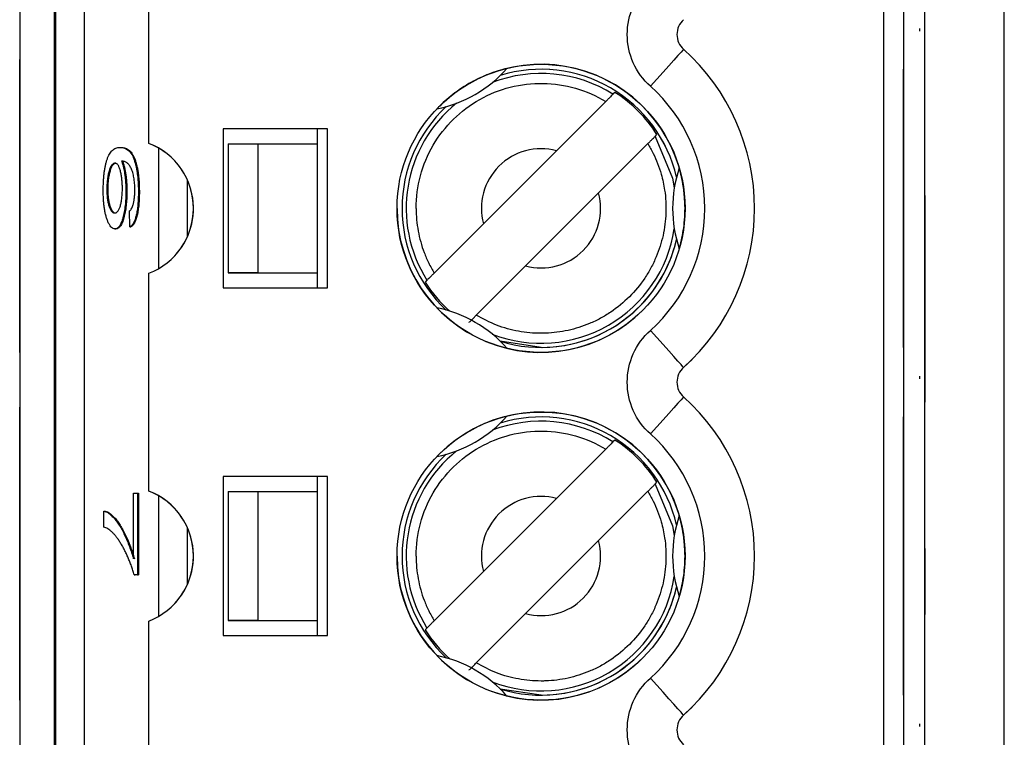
# Model space of a CAD drawing. Header units: millimetres. Extents: x 0 to 840, y 0 to 594.
# Tile 20 of 77: x 103.49 to 113.41, y 354.29 to 361.51. Entities that reach past the tile are written whole.
import ezdxf

# ---------------------------------------------------------------- set-up
doc = ezdxf.new("R2010")
doc.units = ezdxf.units.MM
doc.header["$LTSCALE"] = 2
doc.linetypes.add('SLD-Solid', pattern=[0])

msp = doc.modelspace()

# ---------------------------------------------------------------- linework, layer by layer
at = {"color": 7, "linetype": 'SLD-Solid', "lineweight": 25}
for p, q in [((112.6078, 269.8116), (112.6078, 380.5744)), ((113.4074, 269.9225), (113.4074, 380.4634)), ((103.4921, 378.8601), (103.4921, 343.8601)), ((103.4921, 378.8601), (103.4921, 343.8601)), ((103.8421, 343.8601), (103.8421, 378.8601)), ((103.8532, 378.8601), (103.8532, 343.8601)), ((104.1456, 343.8601), (104.1456, 378.8601)), ((112.1921, 378.8601), (112.1921, 343.8601)), ((112.3921, 365.2601), (112.3921, 350.4601)), ((104.7921, 360.2639), (104.7921, 362.4563)), ((110.1771, 361.5091), (110.1691, 361.5015)), ((112.5558, 361.3953), (112.5558, 361.4212)), ((112.6068, 361.1329), (112.6078, 361.1329)), ((103.4921, 361.0601), (103.4921, 361.1101)), ((103.4921, 358.1601), (103.4921, 361.0601)), ((112.3921, 360.6101), (112.3921, 361.0101)), ((112.3921, 358.2101), (112.3921, 361.0101)), ((109.4856, 360.7779), (109.4664, 360.7587)), ((109.3939, 360.6862), (108.8974, 360.1897)), ((106.5921, 360.4101), (105.5421, 360.4101)), ((105.5421, 360.4101), (105.5421, 358.8101)), ((106.4921, 360.2601), (106.4921, 360.4101)), ((106.5921, 358.8101), (106.5921, 360.4101)), ((109.8907, 360.3345), (109.9099, 360.3536)), ((104.5015, 360.224), (104.5113, 360.224)), ((105.5921, 360.2601), (105.8921, 360.2601)), ((105.5921, 360.2601), (105.5921, 358.9601)), ((105.8921, 358.9601), (105.8921, 360.2601)), ((105.8921, 360.2601), (106.4921, 360.2601)), ((106.4921, 358.9601), (106.4921, 360.2601)), ((109.8182, 360.2619), (109.3217, 359.7654)), ((108.1625, 359.4548), (108.8974, 360.1897)), ((104.3693, 359.8006), (104.379, 359.8006)), ((104.5619, 359.7788), (104.5717, 359.7788)), ((104.6874, 359.7778), (104.6972, 359.7778)), ((108.5868, 359.0306), (109.3217, 359.7654)), ((112.6068, 359.7409), (112.6078, 359.7409)), ((112.6068, 359.7409), (112.6068, 358.4067)), ((104.6023, 359.4235), (104.5978, 359.5836)), ((108.1625, 359.4548), (107.666, 358.9583)), ((104.4505, 359.4035), (104.4602, 359.4035)), ((104.6023, 359.4235), (104.612, 359.4235)), ((104.7921, 356.7639), (104.7921, 358.9563)), ((105.8921, 358.9601), (105.5921, 358.9601)), ((105.5921, 358.9601), (106.4921, 358.9601)), ((105.8921, 358.9601), (106.4921, 358.9601)), ((106.4921, 358.8101), (106.4921, 358.9601)), ((108.5868, 359.0306), (108.0903, 358.5341)), ((107.5935, 358.8858), (107.5743, 358.8666)), ((105.5421, 358.8101), (106.5921, 358.8101)), ((112.3921, 358.2101), (112.3921, 358.6101)), ((112.6068, 358.4067), (112.6078, 358.4067)), ((112.6068, 358.4067), (112.6068, 358.1666)), ((103.4921, 358.1601), (103.4921, 358.1101)), ((112.6068, 358.1666), (112.6078, 358.1666)), ((112.6068, 358.1666), (112.6068, 357.6596)), ((110.2624, 358.0898), (110.1771, 358.009)), ((110.2624, 358.0898), (110.2624, 358.0898)), ((110.1771, 358.009), (110.1691, 358.0015)), ((112.5558, 357.8953), (112.5558, 357.9212)), ((112.6068, 357.6596), (112.6078, 357.6596)), ((103.4921, 357.5601), (103.4921, 357.6101)), ((103.4921, 354.6601), (103.4921, 357.5601)), ((112.6068, 357.6329), (112.6078, 357.6329)), ((112.3921, 357.1101), (112.3921, 357.5101)), ((112.3921, 354.7101), (112.3921, 357.5101)), ((109.4856, 357.2779), (109.4664, 357.2587)), ((109.3939, 357.1862), (108.8974, 356.6897)), ((106.5921, 356.9101), (105.5421, 356.9101)), ((105.5421, 356.9101), (105.5421, 355.3101)), ((106.4921, 356.7601), (106.4921, 356.9101)), ((106.5921, 355.3101), (106.5921, 356.9101)), ((109.8907, 356.8345), (109.9099, 356.8536)), ((105.5921, 356.7601), (105.8921, 356.7601)), ((105.5921, 356.7601), (105.5921, 355.4601)), ((105.8921, 355.4601), (105.8921, 356.7601)), ((105.8921, 356.7601), (106.4921, 356.7601)), ((106.4921, 355.4601), (106.4921, 356.7601)), ((109.8182, 356.7619), (109.3217, 356.2654)), ((104.6381, 356.7418), (104.6785, 356.7418)), ((104.6381, 356.0814), (104.6381, 356.7418)), ((104.6785, 356.7418), (104.6785, 355.9213)), ((104.6785, 356.7418), (104.6882, 356.7418)), ((104.6882, 356.7418), (104.6882, 355.9213)), ((108.1625, 355.9548), (108.8974, 356.6897)), ((104.3379, 356.4016), (104.3379, 356.5617)), ((104.3379, 356.5617), (104.3477, 356.5617)), ((108.5868, 355.5306), (109.3217, 356.2654)), ((112.6068, 356.2409), (112.6078, 356.2409)), ((112.6068, 356.1875), (112.6078, 356.1875)), ((112.6068, 356.1875), (112.6068, 355.9474)), ((104.6785, 355.9213), (104.6455, 355.9213)), ((104.6455, 355.9213), (104.6552, 355.9213)), ((104.6882, 355.9213), (104.6552, 355.9213)), ((104.6785, 355.9213), (104.6882, 355.9213)), ((108.1625, 355.9548), (107.666, 355.4583)), ((112.6068, 355.9474), (112.6078, 355.9474)), ((112.6068, 355.9474), (112.6068, 355.5205)), ((108.5868, 355.5306), (108.0903, 355.0341)), ((112.6068, 355.5205), (112.6078, 355.5205)), ((104.7921, 353.2639), (104.7921, 355.4563)), ((105.5921, 355.4601), (106.4921, 355.4601)), ((105.8921, 355.4601), (105.5921, 355.4601)), ((105.8921, 355.4601), (106.4921, 355.4601)), ((106.4921, 355.3101), (106.4921, 355.4601)), ((107.5935, 355.3858), (107.5743, 355.3666)), ((105.5421, 355.3101), (106.5921, 355.3101)), ((112.3921, 354.7101), (112.3921, 355.1101)), ((112.6068, 354.8592), (112.6078, 354.8592)), ((103.4921, 354.6601), (103.4921, 354.6101)), ((110.2624, 354.5898), (110.1771, 354.5091)), ((110.1771, 354.5091), (110.1691, 354.5015)), ((112.5558, 354.3953), (112.5558, 354.4212))]:
    msp.add_line(p, q, dxfattribs=at)
at = {"color": 8, "linetype": 'SLD-Solid', "lineweight": 25}
for p, q in [((104.8886, 360.2183), (104.8886, 359.0019)), ((105.181, 359.3241), (105.181, 359.8961)), ((108.7421, 358.2103), (108.3318, 358.2717)), ((104.8886, 356.7183), (104.8886, 355.5019)), ((105.181, 355.8241), (105.181, 356.3961)), ((108.7421, 354.7103), (108.3318, 354.7717))]:
    msp.add_line(p, q, dxfattribs=at)
at = {"color": 7, "linetype": 'SLD-Solid', "lineweight": 25, "flags": 128}
for points in [[(110.1771, 361.2112), (110.1706, 361.204), (110.1517, 361.1828), (110.1208, 361.1484), (110.0793, 361.1021), (110.0287, 361.0457), (109.971, 360.9813), (109.9084, 360.9115), (109.8433, 360.8388)], [(110.1771, 358.009), (110.1706, 358.0162), (110.1517, 358.0374), (110.1208, 358.0718), (110.0793, 358.1181), (110.0287, 358.1745), (109.971, 358.2389), (109.9084, 358.3088), (109.8433, 358.3814)], [(110.1771, 357.7112), (110.1706, 357.704), (110.1517, 357.6828), (110.1208, 357.6484), (110.0793, 357.6021), (110.0287, 357.5457), (109.971, 357.4813), (109.9084, 357.4115), (109.8433, 357.3388)], [(110.1771, 354.5091), (110.1706, 354.5162), (110.1517, 354.5374), (110.1208, 354.5718), (110.0793, 354.6181), (110.0287, 354.6745), (109.971, 354.7389), (109.9084, 354.8088), (109.8433, 354.8814)]]:
    msp.add_lwpolyline(points, dxfattribs=at)
at = {"color": 8, "linetype": 'SLD-Solid', "lineweight": 25, "flags": 128}
for points in [[(109.8907, 360.3345), (110.0656, 359.9139), (110.0841, 359.8176)], [(109.8907, 356.8345), (110.0656, 356.4139), (110.0841, 356.3176)]]:
    msp.add_lwpolyline(points, dxfattribs=at)
at = {"color": 7, "linetype": 'SLD-Solid', "lineweight": 25}
for centre in [(108.7421, 359.6101), (108.7421, 356.1101)]:
    msp.add_circle(centre, 1.45, dxfattribs=at)
for centre, radius, start, end in [((110.3105, 361.3601), 0.2, 131.86831, 228.13169), ((108.7421, 359.6101), 2.15, 311.86831, 48.13169), ((107.4421, 361.8618), 1.275, 281.3843, 318.6157), ((108.7421, 359.6101), 1.45, 0.00001, 135), ((108.7421, 359.6101), 1.4, 12.96628, 107.03371), ((108.7421, 359.6101), 1.3844, 32.48483, 57.51517), ((108.7421, 359.6101), 1.4, 132.96628, 227.03371), ((104.5421, 359.6101), 0.7, 290.92483, 69.07517), ((104.5421, 359.6101), 0.7, 314.99999, 69.07517), ((108.7421, 359.6101), 0.6, 75, 195), ((108.7421, 359.6101), 0.6, 75, 135), ((111.3421, 359.6101), 1.275, 161.3843, 198.6157), ((108.7421, 359.6101), 0.6, 255, 15), ((108.7421, 359.6101), 0.6, 315, 15), ((108.7421, 359.6101), 1.45, 180.00001, 315), ((108.7421, 359.6101), 1.4, 252.9663, 347.03372), ((108.7421, 359.6101), 1.3844, 212.48483, 228.36287), ((107.4421, 357.3584), 1.275, 41.3843, 78.6157), ((110.3105, 357.8601), 0.2, 131.86831, 228.13169), ((108.7421, 356.1101), 2.15, 311.86831, 48.13169), ((108.7421, 356.1101), 1.45, 0.00001, 135), ((107.4421, 358.3618), 1.275, 281.3843, 318.6157), ((108.7421, 356.1101), 1.4, 12.96628, 107.03371), ((108.7421, 356.1101), 1.3844, 32.48483, 57.51517), ((108.7421, 356.1101), 1.4, 132.96628, 227.03371), ((104.5421, 356.1101), 0.7, 290.92483, 69.07517), ((104.5421, 356.1101), 0.7, 314.99999, 69.07517), ((108.7421, 356.1101), 0.6, 75, 195), ((108.7421, 356.1101), 0.6, 75, 135), ((111.3421, 356.1101), 1.275, 161.3843, 198.6157), ((108.7421, 356.1101), 0.6, 255, 15), ((108.7421, 356.1101), 0.6, 315, 15), ((108.7421, 356.1101), 1.45, 180.00001, 315), ((108.7421, 356.1101), 1.4, 252.9663, 347.03372), ((108.7421, 356.1101), 1.3844, 212.48483, 228.36287), ((107.4421, 353.8584), 1.275, 41.3843, 78.6157), ((110.3105, 354.3601), 0.2, 131.86831, 228.13169)]:
    msp.add_arc(centre, radius, start, end, dxfattribs=at)
at = {"color": 8, "linetype": 'SLD-Solid', "lineweight": 25}
for centre, radius, start, end in [((108.7421, 359.6101), 1.3579, 57.76328, 111.21172), ((108.7421, 359.6101), 1.3999, 12.95538, 107.04462), ((108.7421, 359.6101), 1.3999, 132.95538, 227.04461), ((108.7421, 359.6101), 1.3579, 128.78828, 212.23672), ((108.7421, 359.6101), 1.3579, 248.78829, 351.21172), ((108.7421, 359.6101), 1.3999, 270, 347.04463), ((108.7421, 356.1101), 1.3579, 57.76328, 111.21172), ((108.7421, 356.1101), 1.3999, 12.95538, 107.04462), ((108.7421, 356.1101), 1.3579, 128.78828, 212.23672), ((108.7421, 356.1101), 1.3999, 132.95538, 227.04461), ((108.7421, 356.1101), 1.3579, 248.78829, 351.21172), ((108.7421, 356.1101), 1.3999, 270, 347.04463)]:
    msp.add_arc(centre, radius, start, end, dxfattribs=at)
at = {"color": 7, "linetype": 'SLD-Solid', "lineweight": 25}
for points in [[(109.6105, 361.3601), (109.6105, 361.559), (109.6952, 361.7486), (109.8433, 361.8814)], [(109.8433, 360.8388), (109.6952, 360.9716), (109.6105, 361.1612), (109.6105, 361.3601)], [(109.6105, 357.8601), (109.6105, 358.059), (109.6952, 358.2486), (109.8433, 358.3814)], [(109.8433, 357.3388), (109.6952, 357.4716), (109.6105, 357.6612), (109.6105, 357.8601)], [(109.6105, 354.3601), (109.6105, 354.559), (109.6952, 354.7486), (109.8433, 354.8814)], [(109.8433, 353.8388), (109.6952, 353.9716), (109.6105, 354.1612), (109.6105, 354.3601)]]:
    msp.add_open_spline(points, degree=3, dxfattribs=at)
for points, knots in [([(108.3987, 361.0189), (108.3425, 361.0052), (108.283, 360.9872), (108.1545, 360.9375), (108.0851, 360.9051), (107.9483, 360.8261), (107.8857, 360.7822), (107.7792, 360.6964), (107.7337, 360.6537), (107.6938, 360.6119)], [0, 0, 0, 0, 0.25, 0.25, 0.5, 0.5, 0.75, 0.75, 1, 1, 1, 1]), ([(107.484, 359.6101), (107.484, 359.8319), (107.5439, 360.0534), (107.7678, 360.4364), (107.9313, 360.5974), (108.3178, 360.8151), (108.5402, 360.8715), (108.9837, 360.8645), (109.2042, 360.8011), (109.3939, 360.6862)], [0, 0, 0, 0, 0.25, 0.25, 0.5, 0.5, 0.75, 0.75, 1, 1, 1, 1]), ([(109.8433, 358.3814), (110.1925, 358.6944), (110.3921, 359.1412), (110.3921, 360.079), (110.1925, 360.5259), (109.8433, 360.8388)], [0, 0, 0, 0, 0.5, 0.5, 1, 1, 1, 1]), ([(109.4664, 360.7587), (109.466, 360.7583), (109.4643, 360.7565), (109.4613, 360.7536), (109.4583, 360.7506), (109.454, 360.7463), (109.4489, 360.7412), (109.4437, 360.7359), (109.4374, 360.7297), (109.4305, 360.7228), (109.4235, 360.7158), (109.4157, 360.708), (109.4078, 360.7001), (109.4032, 360.6955), (109.3986, 360.6908), (109.3939, 360.6862)], [0, 0, 0, 0, 0.0000330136, 0.0000330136, 0.0000330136, 0.0000660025, 0.0000660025, 0.0000660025, 0.0000993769, 0.0000993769, 0.0000993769, 0.0001335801, 0.0001335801, 0.0001335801, 0.0001531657, 0.0001531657, 0.0001531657, 0.0001531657]), ([(109.8182, 360.2619), (109.8265, 360.2702), (109.8349, 360.2786), (109.8427, 360.2865), (109.8506, 360.2943), (109.8581, 360.3018), (109.8645, 360.3083), (109.8709, 360.3147), (109.8765, 360.3202), (109.8807, 360.3245), (109.8849, 360.3286), (109.8879, 360.3316), (109.8894, 360.3332), (109.8901, 360.3339), (109.8905, 360.3343), (109.8907, 360.3345)], [0, 0, 0, 0, 0.0000352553, 0.0000352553, 0.0000352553, 0.000070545, 0.000070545, 0.000070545, 0.0001052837, 0.0001052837, 0.0001052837, 0.0001390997, 0.0001390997, 0.0001390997, 0.000153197, 0.000153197, 0.000153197, 0.000153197]), ([(104.3334, 359.7922), (104.3335, 359.8076), (104.3338, 359.8378), (104.3357, 359.882), (104.3387, 359.9243), (104.343, 359.9642), (104.3484, 360.0025), (104.3552, 360.0381), (104.3632, 360.0718), (104.3723, 360.1036), (104.3829, 360.1322), (104.3951, 360.1572), (104.4089, 360.1781), (104.4244, 360.1945), (104.4414, 360.208), (104.46, 360.2175), (104.4802, 360.2231), (104.4942, 360.2237), (104.5015, 360.224)], [0, 0, 0, 0, 0.047551, 0.093526, 0.138964, 0.184454, 0.230761, 0.278881, 0.328893, 0.382046, 0.438692, 0.500232, 0.567111, 0.640251, 0.719611, 0.806076, 0.899245, 1, 1, 1, 1]), ([(104.5015, 360.224), (104.5096, 360.2237), (104.5252, 360.2232), (104.5476, 360.2171), (104.5683, 360.2078), (104.5871, 360.194), (104.6042, 360.1769), (104.6194, 360.1553), (104.6329, 360.1303), (104.6446, 360.1006), (104.6547, 360.0678), (104.6634, 360.0331), (104.6709, 359.9963), (104.6769, 359.957), (104.6816, 359.9152), (104.685, 359.8715), (104.687, 359.8253), (104.6873, 359.7938), (104.6874, 359.7778)], [0, 0, 0, 0, 0.103051, 0.198512, 0.286844, 0.36772, 0.44198, 0.509789, 0.57157, 0.628119, 0.680775, 0.730334, 0.777149, 0.822332, 0.86628, 0.910071, 0.954341, 1, 1, 1, 1]), ([(104.5113, 360.224), (104.5194, 360.2237), (104.5349, 360.2232), (104.5574, 360.2171), (104.578, 360.2078), (104.5968, 360.194), (104.6139, 360.1769), (104.6292, 360.1553), (104.6427, 360.1303), (104.6543, 360.1006), (104.6644, 360.0678), (104.6731, 360.0331), (104.6806, 359.9963), (104.6867, 359.957), (104.6913, 359.9152), (104.6948, 359.8715), (104.6967, 359.8253), (104.697, 359.7938), (104.6972, 359.7778)], [0, 0, 0, 0, 0.103051, 0.198512, 0.286844, 0.36772, 0.44198, 0.509789, 0.57157, 0.628119, 0.680775, 0.730334, 0.777149, 0.822332, 0.86628, 0.910071, 0.954341, 1, 1, 1, 1]), ([(109.8182, 360.2619), (109.8366, 360.2295), (109.8736, 360.1647), (109.9179, 360.0618), (109.9593, 359.9387), (109.9951, 359.7724), (110.0062, 359.5636), (109.9773, 359.3362), (109.9184, 359.1526), (109.8508, 359.0112), (109.767, 358.872), (109.637, 358.715), (109.4799, 358.5851), (109.3408, 358.5012), (109.1993, 358.4337), (109.0159, 358.3748), (108.8494, 358.3538), (108.682, 358.3506), (108.5139, 358.3662), (108.2918, 358.4259), (108.1575, 358.498), (108.0903, 358.5341)], [0, 0, 0, 0, 0.033449, 0.066896, 0.100345, 0.149895, 0.219117, 0.286878, 0.354479, 0.391126, 0.427388, 0.500053, 0.572877, 0.609099, 0.645628, 0.713388, 0.780989, 0.795317, 0.863544, 0.931773, 1, 1, 1, 1]), ([(104.4518, 360.0639), (104.4488, 360.0637), (104.4429, 360.0633), (104.4342, 360.0595), (104.426, 360.0532), (104.4182, 360.0449), (104.411, 360.0335), (104.4041, 360.0202), (104.3978, 360.0038), (104.3919, 359.9854), (104.3866, 359.9653), (104.382, 359.9441), (104.3781, 359.9224), (104.3749, 359.8995), (104.3723, 359.8761), (104.3706, 359.8515), (104.3695, 359.8263), (104.3693, 359.8092), (104.3693, 359.8006)], [0, 0, 0, 0, 0.080996, 0.157958, 0.231877, 0.302413, 0.37095, 0.437026, 0.502296, 0.566222, 0.6285, 0.686633, 0.742459, 0.795334, 0.847143, 0.898151, 0.94884, 1, 1, 1, 1]), ([(104.4616, 360.0639), (104.4585, 360.0637), (104.4526, 360.0633), (104.444, 360.0595), (104.4358, 360.0532), (104.428, 360.0449), (104.4207, 360.0335), (104.4139, 360.0202), (104.4075, 360.0038), (104.4016, 359.9854), (104.3964, 359.9653), (104.3918, 359.9441), (104.3878, 359.9224), (104.3846, 359.8995), (104.382, 359.8761), (104.3803, 359.8515), (104.3792, 359.8263), (104.3791, 359.8092), (104.379, 359.8006)], [0, 0, 0, 0, 0.080996, 0.157958, 0.231877, 0.302413, 0.37095, 0.437026, 0.502296, 0.566222, 0.6285, 0.686633, 0.742459, 0.795334, 0.847143, 0.898151, 0.94884, 1, 1, 1, 1]), ([(104.5261, 359.8113), (104.5261, 359.8196), (104.526, 359.8362), (104.5249, 359.8603), (104.5234, 359.8839), (104.5211, 359.9064), (104.5183, 359.9284), (104.5149, 359.9495), (104.5107, 359.9694), (104.506, 359.9888), (104.5008, 360.0065), (104.4951, 360.022), (104.489, 360.0348), (104.4824, 360.0454), (104.4754, 360.0539), (104.4679, 360.0597), (104.46, 360.0632), (104.4546, 360.0637), (104.4518, 360.0639)], [0, 0, 0, 0, 0.053967, 0.106696, 0.15871, 0.211794, 0.266114, 0.322038, 0.380685, 0.442188, 0.505656, 0.569438, 0.634237, 0.700951, 0.770738, 0.843957, 0.919779, 1, 1, 1, 1]), ([(104.6138, 360.0142), (104.611, 360.02), (104.6051, 360.0319), (104.5954, 360.046), (104.5848, 360.0583), (104.5732, 360.0675), (104.5607, 360.0759), (104.5472, 360.0813), (104.5327, 360.0848), (104.5228, 360.0853), (104.5176, 360.0855)], [0, 0, 0, 0, 0.095439, 0.198419, 0.30955, 0.429184, 0.558075, 0.695492, 0.843205, 1, 1, 1, 1]), ([(104.5176, 360.0855), (104.5211, 360.0764), (104.5279, 360.0588), (104.5368, 360.0259), (104.5446, 359.9907), (104.5508, 359.9516), (104.5557, 359.9103), (104.5594, 359.8676), (104.5616, 359.8235), (104.5618, 359.7937), (104.562, 359.7788)], [0, 0, 0, 0, 0.140988, 0.274336, 0.402371, 0.526843, 0.648687, 0.767136, 0.8831, 1, 1, 1, 1]), ([(104.5274, 360.0855), (104.5309, 360.0764), (104.5377, 360.0588), (104.5466, 360.0259), (104.5543, 359.9907), (104.5606, 359.9516), (104.5655, 359.9103), (104.5691, 359.8676), (104.5713, 359.8235), (104.5716, 359.7937), (104.5717, 359.7788)], [0, 0, 0, 0, 0.140988, 0.274336, 0.402371, 0.526843, 0.648687, 0.767136, 0.8831, 1, 1, 1, 1]), ([(104.6516, 359.7975), (104.6515, 359.8085), (104.6513, 359.8303), (104.6493, 359.8619), (104.6464, 359.8921), (104.6422, 359.9202), (104.6368, 359.9465), (104.6303, 359.9715), (104.6225, 359.9942), (104.6168, 360.0074), (104.6138, 360.0142)], [0, 0, 0, 0, 0.11335, 0.224569, 0.336375, 0.451314, 0.573247, 0.703777, 0.845882, 1, 1, 1, 1]), ([(110.1338, 359.2031), (110.1501, 359.2587), (110.1643, 359.3191), (110.1855, 359.4553), (110.1921, 359.5316), (110.1921, 359.6896), (110.1853, 359.7657), (110.1643, 359.9009), (110.15, 359.9616), (110.1338, 360.0171)], [0, 0, 0, 0, 0.25, 0.25, 0.5, 0.5, 0.75, 0.75, 1, 1, 1, 1]), ([(104.4505, 359.4035), (104.4449, 359.4042), (104.4339, 359.4054), (104.4178, 359.4159), (104.4025, 359.4335), (104.3905, 359.4535), (104.3814, 359.4727), (104.3751, 359.4881), (104.3692, 359.5043), (104.3637, 359.5215), (104.3589, 359.5401), (104.3543, 359.5592), (104.3503, 359.5795), (104.3456, 359.6076), (104.3407, 359.6446), (104.3365, 359.6918), (104.3339, 359.7413), (104.3336, 359.7751), (104.3334, 359.7922)], [0, 0, 0, 0, 0.103591, 0.202924, 0.299555, 0.39438, 0.440669, 0.484853, 0.52745, 0.568251, 0.607724, 0.645846, 0.683408, 0.720058, 0.790977, 0.860076, 0.929528, 1, 1, 1, 1]), ([(104.3693, 359.8006), (104.3693, 359.793), (104.3695, 359.7778), (104.3705, 359.7555), (104.3722, 359.7339), (104.3745, 359.7128), (104.3776, 359.6925), (104.3812, 359.6726), (104.3857, 359.654), (104.3906, 359.6354), (104.3962, 359.6188), (104.4022, 359.6035), (104.4089, 359.5916), (104.416, 359.581), (104.4236, 359.5735), (104.4317, 359.5673), (104.4403, 359.5645), (104.4462, 359.5639), (104.4492, 359.5636)], [0, 0, 0, 0, 0.0482872, 0.0960438, 0.1436314, 0.1929184, 0.2443499, 0.2982579, 0.355195, 0.4161155, 0.4798108, 0.5453826, 0.6125424, 0.682662, 0.7558181, 0.8333891, 0.9141696, 1, 1, 1, 1]), ([(104.379, 359.8006), (104.3791, 359.793), (104.3792, 359.7778), (104.3802, 359.7555), (104.382, 359.7339), (104.3843, 359.7128), (104.3873, 359.6925), (104.391, 359.6726), (104.3954, 359.654), (104.4003, 359.6354), (104.4059, 359.6188), (104.412, 359.6035), (104.4187, 359.5916), (104.4257, 359.581), (104.4334, 359.5735), (104.4414, 359.5673), (104.4501, 359.5645), (104.4559, 359.5639), (104.459, 359.5636)], [0, 0, 0, 0, 0.0482872, 0.0960438, 0.1436314, 0.1929184, 0.2443499, 0.2982579, 0.355195, 0.4161155, 0.4798108, 0.5453826, 0.6125424, 0.682662, 0.7558181, 0.8333891, 0.9141696, 1, 1, 1, 1]), ([(104.4492, 359.5636), (104.4522, 359.5639), (104.4579, 359.5645), (104.4664, 359.5674), (104.4742, 359.5731), (104.4816, 359.5807), (104.4884, 359.5913), (104.4948, 359.6033), (104.5006, 359.6181), (104.5059, 359.635), (104.5107, 359.6533), (104.5148, 359.6729), (104.5183, 359.6934), (104.5211, 359.7151), (104.5234, 359.7375), (104.5249, 359.7614), (104.526, 359.786), (104.5261, 359.8028), (104.5261, 359.8113)], [0, 0, 0, 0, 0.0839861, 0.16292, 0.2385524, 0.3098954, 0.3776193, 0.4424527, 0.5054992, 0.567123, 0.6266296, 0.6827468, 0.7374766, 0.7896228, 0.841702, 0.8933643, 0.9463954, 1, 1, 1, 1]), ([(104.562, 359.7788), (104.5619, 359.7663), (104.5617, 359.7418), (104.5602, 359.7057), (104.5578, 359.6709), (104.5545, 359.6371), (104.5502, 359.6047), (104.5449, 359.5734), (104.5387, 359.5437), (104.5317, 359.5149), (104.5238, 359.4888), (104.5152, 359.4659), (104.506, 359.4464), (104.4961, 359.4309), (104.4856, 359.4183), (104.4745, 359.4096), (104.4627, 359.4047), (104.4546, 359.4039), (104.4505, 359.4035)], [0, 0, 0, 0, 0.053772, 0.105982, 0.158349, 0.211067, 0.265065, 0.321452, 0.379865, 0.441493, 0.505007, 0.569139, 0.634516, 0.701575, 0.771603, 0.843986, 0.920111, 1, 1, 1, 1]), ([(104.5717, 359.7788), (104.5716, 359.7663), (104.5714, 359.7418), (104.57, 359.7057), (104.5676, 359.6709), (104.5643, 359.6371), (104.5599, 359.6047), (104.5547, 359.5734), (104.5484, 359.5437), (104.5414, 359.5149), (104.5335, 359.4888), (104.5249, 359.4659), (104.5157, 359.4464), (104.5058, 359.4309), (104.4954, 359.4183), (104.4842, 359.4096), (104.4724, 359.4047), (104.4644, 359.4039), (104.4602, 359.4035)], [0, 0, 0, 0, 0.053772, 0.105982, 0.158349, 0.211067, 0.265065, 0.321452, 0.379865, 0.441493, 0.505007, 0.569139, 0.634516, 0.701575, 0.771603, 0.843986, 0.920111, 1, 1, 1, 1]), ([(104.6874, 359.7778), (104.6873, 359.7662), (104.6872, 359.7434), (104.6862, 359.7098), (104.6845, 359.6778), (104.6821, 359.6472), (104.679, 359.6181), (104.6753, 359.5902), (104.6707, 359.5644), (104.6656, 359.5396), (104.6599, 359.5167), (104.6535, 359.4963), (104.6464, 359.4783), (104.6388, 359.4621), (104.6306, 359.4488), (104.6217, 359.438), (104.6122, 359.429), (104.6056, 359.4254), (104.6023, 359.4235)], [0, 0, 0, 0, 0.060352, 0.118965, 0.176007, 0.231836, 0.287718, 0.343515, 0.400443, 0.458867, 0.518498, 0.57924, 0.64203, 0.706903, 0.775119, 0.846148, 0.921035, 1, 1, 1, 1]), ([(104.6972, 359.7778), (104.6971, 359.7662), (104.6969, 359.7434), (104.696, 359.7098), (104.6942, 359.6778), (104.6918, 359.6472), (104.6887, 359.6181), (104.685, 359.5902), (104.6805, 359.5644), (104.6754, 359.5396), (104.6696, 359.5167), (104.6632, 359.4963), (104.6562, 359.4783), (104.6486, 359.4621), (104.6403, 359.4488), (104.6314, 359.438), (104.622, 359.429), (104.6154, 359.4254), (104.612, 359.4235)], [0, 0, 0, 0, 0.060352, 0.118965, 0.176007, 0.231836, 0.287718, 0.343515, 0.400443, 0.458867, 0.518498, 0.57924, 0.64203, 0.706903, 0.775119, 0.846148, 0.921035, 1, 1, 1, 1]), ([(104.6353, 359.6487), (104.6366, 359.6539), (104.6391, 359.664), (104.6424, 359.6808), (104.6453, 359.6981), (104.6476, 359.7162), (104.6493, 359.7355), (104.6506, 359.7556), (104.6514, 359.7763), (104.6515, 359.7904), (104.6516, 359.7975)], [0, 0, 0, 0, 0.136869, 0.266131, 0.390228, 0.511995, 0.632291, 0.753607, 0.875702, 1, 1, 1, 1]), ([(104.5978, 359.5836), (104.6019, 359.5873), (104.6095, 359.5943), (104.6199, 359.6093), (104.6285, 359.626), (104.6331, 359.6415), (104.6353, 359.6487)], [0, 0, 0, 0, 0.307553, 0.575906, 0.804303, 1, 1, 1, 1]), ([(107.484, 359.6101), (107.485, 359.5715), (107.4872, 359.495), (107.5031, 359.3817), (107.5283, 359.2712), (107.564, 359.1635), (107.6091, 359.0584), (107.647, 358.9919), (107.666, 358.9583)], [0, 0, 0, 0, 0.168975, 0.335206, 0.500043, 0.66487, 0.831072, 1, 1, 1, 1]), ([(107.666, 358.9583), (107.6577, 358.95), (107.6493, 358.9416), (107.6415, 358.9337), (107.6336, 358.9259), (107.6261, 358.9184), (107.6196, 358.9119), (107.6133, 358.9056), (107.6077, 358.9), (107.6035, 358.8958), (107.5993, 358.8916), (107.5963, 358.8886), (107.5948, 358.887), (107.5941, 358.8864), (107.5937, 358.8859), (107.5935, 358.8858)], [0, 0, 0, 0, 0.0000352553, 0.0000352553, 0.0000352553, 0.000070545, 0.000070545, 0.000070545, 0.0001052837, 0.0001052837, 0.0001052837, 0.0001390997, 0.0001390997, 0.0001390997, 0.000153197, 0.000153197, 0.000153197, 0.000153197]), ([(108.0178, 358.4615), (108.0182, 358.4619), (108.0199, 358.4637), (108.0229, 358.4667), (108.0259, 358.4696), (108.0301, 358.4739), (108.0353, 358.4791), (108.0405, 358.4843), (108.0468, 358.4906), (108.0537, 358.4974), (108.0607, 358.5044), (108.0685, 358.5122), (108.0764, 358.5201), (108.081, 358.5247), (108.0856, 358.5294), (108.0903, 358.5341)], [0, 0, 0, 0, 0.0000330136, 0.0000330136, 0.0000330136, 0.0000660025, 0.0000660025, 0.0000660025, 0.0000993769, 0.0000993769, 0.0000993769, 0.0001335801, 0.0001335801, 0.0001335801, 0.0001531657, 0.0001531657, 0.0001531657, 0.0001531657]), ([(107.484, 356.1101), (107.484, 356.3319), (107.5439, 356.5534), (107.7678, 356.9364), (107.9313, 357.0974), (108.3178, 357.3151), (108.5402, 357.3715), (108.9837, 357.3645), (109.2042, 357.3011), (109.3939, 357.1862)], [0, 0, 0, 0, 0.25, 0.25, 0.5, 0.5, 0.75, 0.75, 1, 1, 1, 1]), ([(109.4664, 357.2587), (109.466, 357.2583), (109.4643, 357.2565), (109.4613, 357.2536), (109.4583, 357.2506), (109.454, 357.2463), (109.4489, 357.2412), (109.4437, 357.2359), (109.4374, 357.2297), (109.4305, 357.2228), (109.4235, 357.2158), (109.4157, 357.208), (109.4078, 357.2001), (109.4032, 357.1955), (109.3986, 357.1908), (109.3939, 357.1862)], [0, 0, 0, 0, 0.0000330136, 0.0000330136, 0.0000330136, 0.0000660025, 0.0000660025, 0.0000660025, 0.0000993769, 0.0000993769, 0.0000993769, 0.0001335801, 0.0001335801, 0.0001335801, 0.0001531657, 0.0001531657, 0.0001531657, 0.0001531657]), ([(109.8433, 354.8814), (110.1925, 355.1944), (110.3921, 355.6412), (110.3921, 356.579), (110.1925, 357.0259), (109.8433, 357.3388)], [0, 0, 0, 0, 0.5, 0.5, 1, 1, 1, 1]), ([(109.8182, 356.7619), (109.8366, 356.7295), (109.8736, 356.6647), (109.9179, 356.5618), (109.9593, 356.4387), (109.9951, 356.2724), (110.0062, 356.0636), (109.9773, 355.8362), (109.9184, 355.6526), (109.8508, 355.5112), (109.767, 355.372), (109.637, 355.215), (109.4799, 355.0851), (109.3408, 355.0012), (109.1993, 354.9337), (109.0159, 354.8748), (108.8494, 354.8538), (108.682, 354.8506), (108.5139, 354.8662), (108.2918, 354.9259), (108.1575, 354.998), (108.0903, 355.0341)], [0, 0, 0, 0, 0.033449, 0.066896, 0.100345, 0.149895, 0.219117, 0.286878, 0.354479, 0.391126, 0.427388, 0.500053, 0.572877, 0.609099, 0.645628, 0.713388, 0.780989, 0.795317, 0.863544, 0.931773, 1, 1, 1, 1]), ([(109.8182, 356.7619), (109.8265, 356.7702), (109.8349, 356.7786), (109.8427, 356.7865), (109.8506, 356.7943), (109.8581, 356.8018), (109.8645, 356.8083), (109.8709, 356.8147), (109.8765, 356.8202), (109.8807, 356.8245), (109.8849, 356.8286), (109.8879, 356.8316), (109.8894, 356.8332), (109.8901, 356.8339), (109.8905, 356.8343), (109.8907, 356.8345)], [0, 0, 0, 0, 0.0000352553, 0.0000352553, 0.0000352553, 0.000070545, 0.000070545, 0.000070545, 0.0001052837, 0.0001052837, 0.0001052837, 0.0001390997, 0.0001390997, 0.0001390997, 0.000153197, 0.000153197, 0.000153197, 0.000153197]), ([(104.3379, 356.5617), (104.3416, 356.5612), (104.3491, 356.5602), (104.3606, 356.5561), (104.3726, 356.551), (104.385, 356.5434), (104.3979, 356.534), (104.4112, 356.5226), (104.425, 356.51), (104.4439, 356.4898), (104.4676, 356.4613), (104.4954, 356.4204), (104.5227, 356.3744), (104.5489, 356.3219), (104.5739, 356.266), (104.5972, 356.2071), (104.6186, 356.1469), (104.6317, 356.1028), (104.6381, 356.0814)], [0, 0, 0, 0, 0.034222, 0.069813, 0.107007, 0.145882, 0.186019, 0.227874, 0.271427, 0.316576, 0.408093, 0.498715, 0.588596, 0.678127, 0.765339, 0.847918, 0.925972, 1, 1, 1, 1]), ([(104.3477, 356.5617), (104.3513, 356.5612), (104.3589, 356.5602), (104.3704, 356.5561), (104.3824, 356.551), (104.3948, 356.5434), (104.4076, 356.534), (104.4209, 356.5226), (104.4347, 356.51), (104.4536, 356.4898), (104.4773, 356.4613), (104.5052, 356.4204), (104.5324, 356.3744), (104.5587, 356.3219), (104.5837, 356.266), (104.6069, 356.2071), (104.6284, 356.1469), (104.6415, 356.1028), (104.6479, 356.0814)], [0, 0, 0, 0, 0.034222, 0.069813, 0.107007, 0.145882, 0.186019, 0.227874, 0.271427, 0.316576, 0.408093, 0.498715, 0.588596, 0.678127, 0.765339, 0.847918, 0.925972, 1, 1, 1, 1]), ([(110.1338, 355.7031), (110.1501, 355.7587), (110.1643, 355.8191), (110.1855, 355.9553), (110.1921, 356.0316), (110.1921, 356.1896), (110.1853, 356.2657), (110.1643, 356.4009), (110.15, 356.4616), (110.1338, 356.5171)], [0, 0, 0, 0, 0.25, 0.25, 0.5, 0.5, 0.75, 0.75, 1, 1, 1, 1]), ([(104.6455, 355.9213), (104.6409, 355.9365), (104.6316, 355.9675), (104.6168, 356.0108), (104.6009, 356.053), (104.5841, 356.094), (104.5663, 356.1333), (104.5475, 356.1715), (104.5276, 356.208), (104.507, 356.243), (104.4858, 356.2757), (104.4646, 356.3048), (104.4433, 356.3302), (104.4222, 356.3517), (104.4011, 356.37), (104.38, 356.3843), (104.359, 356.3951), (104.3449, 356.3994), (104.3379, 356.4016)], [0, 0, 0, 0, 0.051765, 0.105365, 0.161209, 0.219212, 0.279359, 0.342018, 0.40698, 0.474589, 0.542816, 0.610255, 0.676789, 0.742504, 0.807531, 0.872125, 0.936173, 1, 1, 1, 1]), ([(107.484, 356.1101), (107.485, 356.0715), (107.4872, 355.995), (107.5031, 355.8817), (107.5283, 355.7712), (107.564, 355.6635), (107.6091, 355.5584), (107.647, 355.4919), (107.666, 355.4583)], [0, 0, 0, 0, 0.168975, 0.335206, 0.500043, 0.66487, 0.831072, 1, 1, 1, 1]), ([(107.666, 355.4583), (107.6577, 355.45), (107.6493, 355.4416), (107.6415, 355.4337), (107.6336, 355.4259), (107.6261, 355.4184), (107.6196, 355.4119), (107.6133, 355.4056), (107.6077, 355.4), (107.6035, 355.3958), (107.5993, 355.3916), (107.5963, 355.3886), (107.5948, 355.387), (107.5941, 355.3864), (107.5937, 355.3859), (107.5935, 355.3858)], [0, 0, 0, 0, 0.0000352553, 0.0000352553, 0.0000352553, 0.000070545, 0.000070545, 0.000070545, 0.0001052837, 0.0001052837, 0.0001052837, 0.0001390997, 0.0001390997, 0.0001390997, 0.000153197, 0.000153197, 0.000153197, 0.000153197]), ([(108.0178, 354.9615), (108.0182, 354.9619), (108.0199, 354.9637), (108.0229, 354.9667), (108.0259, 354.9696), (108.0301, 354.9739), (108.0353, 354.9791), (108.0405, 354.9843), (108.0468, 354.9906), (108.0537, 354.9974), (108.0607, 355.0044), (108.0685, 355.0122), (108.0764, 355.0201), (108.081, 355.0247), (108.0856, 355.0294), (108.0903, 355.0341)], [0, 0, 0, 0, 0.0000330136, 0.0000330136, 0.0000330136, 0.0000660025, 0.0000660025, 0.0000660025, 0.0000993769, 0.0000993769, 0.0000993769, 0.0001335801, 0.0001335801, 0.0001335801, 0.0001531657, 0.0001531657, 0.0001531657, 0.0001531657])]:
    msp.add_open_spline(points, degree=3, knots=knots, dxfattribs=at)

doc.saveas('drawing.dxf')
